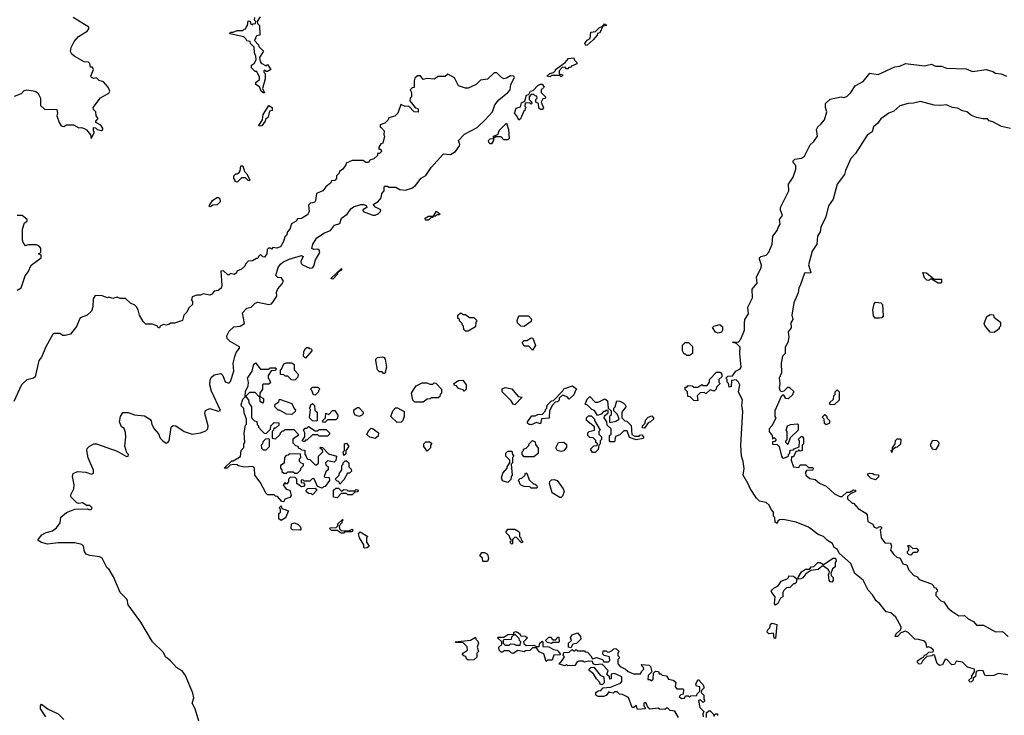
# Model space of a CAD drawing. Extents: x 2528705 to 2678277, y 911730 to 1023331.
# Tile 218 of 241: x 2650372 to 2657579, y 947497 to 952589. Entities that reach past the tile are written whole.
import ezdxf

# ---------------------------------------------------------------- set-up
doc = ezdxf.new("R2010")
doc.units = 0

msp = doc.modelspace()

# ---------------------------------------------------------------- linework, layer by layer
at = {"layer": '0CON20XD'}
for points in [[(2650335, 952028.8), (2650385, 952049.2), (2650405, 952070.8), (2650425, 952075.8), (2650485.7, 952065.7), (2650505, 952053.8), (2650523.8, 952015), (2650525, 951960), (2650553, 951933), (2650645, 951930), (2650650, 951905), (2650643.3, 951885), (2650660, 951835), (2650675, 951812.5), (2650695, 951807.5), (2650715, 951820), (2650765, 951820), (2650805, 951797.5), (2650825, 951800), (2650845, 951793.3), (2650861.7, 951781.7), (2650890, 951745), (2650895, 951720), (2650920, 951765), (2650913, 951773), (2650911.7, 951798.3), (2650927, 951797), (2650940, 951785), (2650971.7, 951778.3), (2650980, 951785), (2650980, 951795), (2650966.4, 951816.4), (2650930, 951835), (2650930, 951845), (2650947.5, 951865), (2650932.5, 951885), (2650930, 951915), (2650911.7, 951931.7), (2650910, 951945), (2650963.6, 952016.4), (2651025, 952050), (2651032.5, 952065), (2651018.8, 952095), (2650985, 952133.3), (2650953, 952143), (2650935, 952162.5), (2650915, 952157.5), (2650897.5, 952165), (2650892.5, 952175), (2650912.5, 952225), (2650905, 952240), (2650891.7, 952241.7), (2650885, 952267.5), (2650875, 952277.5), (2650845, 952280), (2650775, 952319.2), (2650753.8, 952335), (2650744, 952355), (2650749.2, 952385), (2650772, 952428), (2650802, 952465), (2650866, 952505), (2650878.7, 952521.3), (2650879.2, 952535), (2650764.2, 952605)], [(2652165, 952052.5), (2652155, 952052.5), (2652140, 952065), (2652128.3, 952098.3), (2652100, 952115), (2652101.7, 952128.3), (2652128.3, 952151.7), (2652127, 952167), (2652108.3, 952208.3), (2652095, 952210), (2652070, 952235), (2652070, 952255), (2652090, 952270), (2652103, 952297), (2652101.7, 952321.7), (2652090, 952345), (2652088.3, 952388.3), (2652062.5, 952415), (2652058.3, 952428.3), (2652033.6, 952433.6), (2652028.3, 952448.3), (2652013, 952463), (2651910, 952485), (2651915, 952496.7), (2651935, 952497.5), (2651965, 952510), (2652005, 952510), (2652015, 952520), (2652028.3, 952521.7), (2652030, 952535), (2652040, 952545), (2652045, 952580), (2652058.3, 952578.3), (2652061.7, 952561.7), (2652075, 952550), (2652081.7, 952558.3), (2652098.3, 952561.7), (2652100, 952575), (2652090, 952585), (2652092.5, 952605)], [(2652131.7, 952608.3), (2652110, 952575), (2652111.7, 952561.7), (2652127.5, 952545), (2652130, 952475), (2652105, 952470), (2652090, 952435), (2652120, 952405), (2652121.7, 952391.7), (2652157, 952357), (2652128.3, 952311.7), (2652131.7, 952281.7), (2652140, 952270), (2652175, 952250), (2652185, 952260), (2652210, 952225), (2652185, 952210), (2652175, 952210), (2652165, 952220), (2652160, 952215), (2652160, 952205), (2652170, 952195), (2652170, 952155), (2652150, 952085), (2652165, 952052.5)], [(2654515, 952400), (2654507.5, 952415), (2654525, 952437.5), (2654548.3, 952451.7), (2654551.7, 952498.3), (2654587.5, 952502.5), (2654615, 952532.5), (2654640, 952540), (2654653, 952557), (2654660, 952555), (2654670, 952545), (2654640, 952540), (2654618.3, 952491.7), (2654601.7, 952488.3), (2654597.5, 952475), (2654568.3, 952441.7), (2654525, 952402.5), (2654515, 952400)], [(2654335, 952170), (2654325, 952180), (2654265, 952180), (2654255, 952170), (2654230, 952175), (2654252.5, 952195), (2654278.3, 952201.7), (2654293.6, 952216.4), (2654294.2, 952225), (2654363.9, 952276.1), (2654390, 952305), (2654428.3, 952308.3), (2654431.7, 952291.7), (2654450, 952275), (2654450, 952265), (2654411.7, 952248.3), (2654405, 952240), (2654391.7, 952238.3), (2654385, 952230), (2654375, 952230), (2654365, 952240), (2654341.7, 952238.3), (2654320, 952215), (2654321.7, 952191.7), (2654350, 952185), (2654335, 952170)], [(2657605, 947794.4), (2657536, 947804), (2657501.7, 947788.3), (2657447, 947787), (2657435, 947790), (2657423, 947823), (2657393.8, 947826.2), (2657371.7, 947818.3), (2657368.3, 947781.7), (2657351.7, 947768.3), (2657350, 947755), (2657338.3, 947741.7), (2657325, 947740), (2657320, 947755), (2657340, 947775), (2657340, 947785), (2657360, 947815), (2657360, 947835), (2657309.3, 947849.3), (2657273.3, 947885), (2657226.7, 947893.3), (2657215, 947870), (2657195, 947867.5), (2657157.5, 947905), (2657145, 947907.5), (2657125, 947867.5), (2657105, 947862.5), (2657086.1, 947876.1), (2657068.3, 947938.3), (2657055, 947940), (2657047, 947933), (2657011.7, 947928.3), (2656981.7, 947898.3), (2656970, 947875), (2656955, 947872.5), (2656943, 947883), (2656943.3, 947895), (2656970, 947915), (2656988.3, 947921.7), (2656993.6, 947936.4), (2657008.3, 947941.7), (2657025, 947960), (2657058.3, 947961.7), (2657060, 947975), (2657041.7, 947991.7), (2657025, 947997.5), (2657012.5, 947992.5), (2657006.7, 948025), (2656995, 948040), (2656953, 948053), (2656922.5, 948055), (2656875, 948103.3), (2656855, 948112.5), (2656820, 948100), (2656797.5, 948075), (2656780, 948075), (2656785, 948090), (2656818.3, 948121.7), (2656822.5, 948135), (2656822.5, 948145), (2656784.5, 948214.5), (2656748.3, 948248.3), (2656715, 948255.6), (2656665, 948314.4), (2656640, 948335), (2656615, 948378), (2656582.1, 948412.1), (2656545.7, 948485.7), (2656485.6, 948535.6), (2656455, 948609.2), (2656371.9, 948681.9), (2656355, 948713.8), (2656333.3, 948725), (2656320, 948755), (2656285, 948776), (2656254, 948805), (2656215, 948819.4), (2656144.3, 948875), (2656055, 948910.5), (2655960.8, 948929.2), (2655932.5, 948927.5), (2655921.7, 948918.3), (2655915, 948900), (2655901.7, 948911.7), (2655900, 948945), (2655890, 948955), (2655890, 948985), (2655872.5, 949002.5), (2655858.1, 949035), (2655835, 949054.4), (2655785.7, 949065.7), (2655765.7, 949085.7), (2655717.8, 949157.8), (2655705, 949191.2), (2655667.3, 949255), (2655674.3, 949304.3), (2655668.1, 949355), (2655655.8, 949395), (2655649.4, 949475), (2655664.2, 949724.2), (2655658.4, 949765), (2655662.5, 949805), (2655633.3, 949865), (2655642, 949915), (2655633.3, 949935), (2655615, 949952.5), (2655581.7, 949948.3), (2655580, 949905), (2655565, 949900), (2655560, 949925), (2655550, 949935), (2655550, 949955), (2655540, 949965), (2655555, 949980), (2655588.3, 949981.7), (2655613.6, 950016.4), (2655645, 950032.5), (2655652.2, 950045), (2655642.5, 950145), (2655645, 950192.5), (2655618.3, 950218.3), (2655590, 950225), (2655595, 950230), (2655631.7, 950228.3), (2655650.7, 950249.3), (2655676.2, 950315), (2655677.7, 950367.7), (2655678.8, 950395), (2655706.9, 950435), (2655701.2, 950485), (2655735, 950553.3), (2655734.2, 950615.8), (2655770, 950660), (2655765.6, 950704.4), (2655800, 950775), (2655801.3, 950791.3), (2655786, 950835), (2655788, 950845), (2655795.6, 950854.4), (2655835, 950864.6), (2655855, 950886.9), (2655880.3, 950945), (2655884.3, 951005), (2655916.5, 951045), (2655922.3, 951067.7), (2655938.1, 951091.9), (2655933.1, 951125), (2655954.5, 951155), (2655940, 951195), (2655941.2, 951215), (2656001.4, 951335), (2655998, 951385), (2656032.9, 951435), (2656053.8, 951495), (2656051.7, 951521.7), (2656033, 951543), (2656032.5, 951555), (2656045, 951567.5), (2656095, 951576.2), (2656115, 951588.8), (2656156.8, 951673.2), (2656185, 951696), (2656210.5, 951735), (2656204, 951785), (2656213.8, 951805), (2656235, 951823.8), (2656263.3, 951855), (2656280, 951915), (2656270, 951945), (2656270, 951975), (2656305, 952007.5), (2656385, 952024), (2656405, 952019.4), (2656425, 952026.7), (2656454.4, 952055), (2656486.3, 952103.7), (2656545, 952136), (2656595, 952196.2), (2656655, 952188.5), (2656777.5, 952242.5), (2656815, 952248.8), (2656855, 952267.5), (2656995, 952250), (2657045, 952262.9), (2657075, 952249.5), (2657118.7, 952248.7), (2657155, 952234.4), (2657298.3, 952228.3), (2657345, 952208.9), (2657445, 952223.1), (2657495, 952209.2), (2657515, 952196), (2657555, 952191.9), (2657595, 952175.8)], [(2653583.3, 951705), (2653628.8, 951751.2), (2653720.7, 951799.3), (2653778.8, 951855), (2653832, 951915), (2653850, 951965), (2653878.3, 952001.7), (2653946, 952055), (2653961.4, 952075), (2653968, 952115), (2653992.5, 952165), (2653990, 952175), (2653965, 952178), (2653935, 952160), (2653915, 952156.7), (2653897.5, 952165), (2653865, 952200), (2653845, 952200), (2653795, 952153.3), (2653743.9, 952146.1), (2653712.5, 952115), (2653655, 952086.7), (2653635, 952086.7), (2653585, 952103.8), (2653555, 952162.5), (2653505, 952190), (2653487, 952173), (2653435, 952172.5), (2653405, 952152.5), (2653355, 952157.5), (2653325, 952150), (2653305, 952177.5), (2653283, 952177), (2653265, 952160), (2653258.3, 952141.7), (2653258.3, 952091.7), (2653245, 952090), (2653230, 952075), (2653240, 952055), (2653240, 952025), (2653230, 952015), (2653227.5, 951995), (2653267, 951947), (2653287.5, 951935), (2653288.3, 951911.7), (2653260, 951915), (2653220, 951955), (2653193.6, 951953.6), (2653163, 951967), (2653140, 951905), (2653117, 951883), (2653075, 951870), (2653070, 951855), (2653045, 951830), (2653011.7, 951818.3), (2653010, 951805), (2653018.3, 951798.3), (2653040, 951775), (2653037.5, 951745), (2653042.5, 951735), (2653030, 951685), (2653015, 951680), (2653000, 951655), (2653001.7, 951641.7), (2653015, 951640), (2653020, 951625), (2653005, 951610), (2652991.7, 951608.3), (2652990, 951595), (2652965, 951570), (2652935, 951560), (2652925, 951542.5), (2652905, 951542.5), (2652885, 951556.7), (2652805, 951557.5), (2652761.7, 951538.3), (2652760, 951525), (2652736.4, 951493.6), (2652711.7, 951478.3), (2652710, 951465), (2652690, 951445), (2652690, 951425), (2652678.3, 951411.7), (2652655, 951410), (2652650, 951395), (2652613.6, 951366.4), (2652590, 951335), (2652543.9, 951316.1), (2652537.5, 951265), (2652530, 951250), (2652500, 951245), (2652485, 951230), (2652490, 951185), (2652479.3, 951160.7), (2652435, 951132.5), (2652405, 951130), (2652396.4, 951113.6), (2652362.5, 951095), (2652350, 951055), (2652333.3, 951036.7), (2652325, 951010), (2652311.7, 950998.3), (2652302.5, 950965), (2652280, 950925), (2652255, 950917.5), (2652225, 950920), (2652215, 950910), (2652207, 950917), (2652193, 950917), (2652183, 950907), (2652180, 950875), (2652165, 950850), (2652151.7, 950851.7), (2652135, 950870), (2652120, 950855), (2652115, 950840), (2652105, 950840), (2652075, 950822.5), (2652045, 950820), (2652025, 950800), (2652020, 950785), (2651995, 950762.5), (2651961.7, 950748.3), (2651960, 950735), (2651945, 950722.5), (2651915, 950730), (2651905, 950720), (2651895, 950720), (2651865, 950750), (2651845, 950747.5), (2651852.5, 950645), (2651846.4, 950623.6), (2651825, 950607.5), (2651795, 950602.5), (2651779.3, 950580.7), (2651765, 950572.5), (2651715, 950582.5), (2651695, 950572.5), (2651668.3, 950571.7), (2651635, 950560), (2651630, 950535), (2651637, 950527), (2651637.5, 950505), (2651610.7, 950479.3), (2651595, 950447.5), (2651572.5, 950425), (2651563, 950387), (2651505, 950367.5), (2651475, 950367.5), (2651465, 950357.5), (2651445, 950353.3), (2651423.6, 950356.4), (2651400, 950345), (2651395, 950332.5), (2651385, 950332.5), (2651380, 950345), (2651345, 950360), (2651295, 950360), (2651275, 950380), (2651250, 950425), (2651240, 950465), (2651226.4, 950486.4), (2651215, 950500), (2651183.6, 950513.6), (2651147, 950547), (2651108.3, 950548.3), (2651085, 950557.5), (2651055, 950547.5), (2651025, 950557.5), (2651015, 950552.5), (2650975, 950567.5), (2650925, 950570), (2650910, 950545), (2650907, 950487), (2650897.5, 950455), (2650865, 950426.7), (2650815, 950406.7), (2650787.1, 950342.9), (2650745, 950287.5), (2650705, 950277.5), (2650688.3, 950278.3), (2650665, 950292.5), (2650625, 950292.5), (2650613.9, 950286.1), (2650563.8, 950195), (2650531.2, 950118.8), (2650512, 950095), (2650485.8, 949975), (2650474.5, 949965.5), (2650425, 949951.9), (2650385.7, 949915), (2650328.9, 949795)], [(2654025, 951852.5), (2654010, 951885), (2653992.5, 951905), (2654005, 951940), (2654038.3, 951951.7), (2654045, 951980), (2654068.3, 951991.7), (2654082.5, 952035), (2654098.3, 952041.7), (2654110, 952065), (2654129.3, 952070.7), (2654165, 952106.7), (2654185, 952117.5), (2654196.7, 952116.7), (2654210, 952095), (2654190, 952075), (2654190, 952055), (2654220, 952025), (2654218.3, 952011.7), (2654201.7, 952008.3), (2654190, 951985), (2654207, 951943), (2654195, 951930), (2654185, 951930), (2654171.7, 951941.7), (2654170, 951975), (2654150, 951985), (2654150, 952005), (2654160, 952015), (2654158.3, 952028.3), (2654145, 952030), (2654135, 952040), (2654115, 952040), (2654100, 952025), (2654100, 952005), (2654118.3, 951988.3), (2654120, 951975), (2654115, 951970), (2654105, 951980), (2654071.7, 951978.3), (2654070, 951955), (2654080, 951945), (2654071.7, 951938.3), (2654070, 951925), (2654061.7, 951918.3), (2654037, 951863), (2654025, 951852.5)], [(2652125, 951810), (2652122.5, 951815), (2652150, 951855), (2652153.3, 951895), (2652195, 951960), (2652220, 951945), (2652220, 951925), (2652201.7, 951918.3), (2652190, 951875), (2652171.7, 951858.3), (2652170, 951845), (2652145, 951812.5), (2652125, 951810)], [(2657625, 951791.2), (2657557.3, 951807.3), (2657495, 951842), (2657467.5, 951847.5), (2657455, 951863.8), (2657422.3, 951862.3), (2657375, 951872), (2657338.1, 951888.1), (2657305, 951914.2), (2657271.5, 951921.5), (2657235, 951941.4), (2657196.4, 951946.4), (2657155, 951966.5), (2657115, 951960), (2657065, 951963.8), (2656965, 951989.4), (2656915, 951976.9), (2656875, 951974.2), (2656815, 951957.5), (2656769.8, 951920.2), (2656733.8, 951905), (2656675, 951864), (2656651.2, 951828.8), (2656622, 951805), (2656612, 951768), (2656575, 951742.5), (2656490.3, 951609.7), (2656455, 951572), (2656416, 951485), (2656408.8, 951455), (2656354.4, 951385), (2656326.2, 951273.8), (2656291.1, 951225), (2656272.5, 951145), (2656235, 951070), (2656231.9, 951035), (2656211.1, 951005), (2656206.2, 950945), (2656171.9, 950895), (2656146, 950795), (2656161.7, 950738.3), (2656155, 950732.5), (2656125, 950736.7), (2656115, 950732.5), (2656085, 950642.5), (2656074.4, 950625), (2656069.7, 950590.3), (2656039.2, 950515), (2656022.5, 950425), (2656031.2, 950395), (2656015, 950370), (2656017.5, 950332.5), (2655996.7, 950305), (2656002.5, 950265), (2655993.2, 950226.8), (2655975, 950192.5), (2655974.2, 950145.8), (2655954.4, 950125), (2655946, 950075), (2655948, 950005), (2655931.5, 949965), (2655935.8, 949925), (2655930.6, 949895), (2655935, 949877.5), (2655945, 949867.5), (2655968.3, 949871.7), (2655995, 949900), (2656005, 949900), (2656040, 949865), (2656030, 949855), (2656030, 949845), (2655997, 949813), (2655980, 949815), (2655965, 949840), (2655955, 949840), (2655945, 949830), (2655898.8, 949725), (2655900, 949685), (2655907, 949673), (2655877.5, 949615), (2655856.4, 949593.6), (2655856.7, 949575), (2655880, 949545), (2655881.7, 949521.7), (2655895, 949530), (2655910, 949515), (2655898.3, 949501.7), (2655881.7, 949498.3), (2655881.7, 949481.7), (2655915, 949480), (2655930, 949465), (2655948, 949395), (2655955, 949382), (2655965, 949378.8), (2656000, 949395), (2656000, 949405), (2656010, 949415), (2656011.7, 949438.3), (2656035, 949440), (2656041.7, 949448.3), (2656078.3, 949461.7), (2656080, 949505), (2656070, 949515), (2656091.7, 949538.3), (2656098.3, 949538.3), (2656110, 949525), (2656110, 949485), (2656100, 949475), (2656100, 949435), (2656085, 949430), (2656075, 949440), (2656068.3, 949431.7), (2656051.7, 949428.3), (2656035, 949390), (2656021.7, 949388.3), (2656017.5, 949365), (2656035, 949316.7), (2656075, 949310), (2656085, 949330), (2656125, 949330), (2656145, 949310), (2656175, 949310), (2656180, 949305), (2656178.3, 949291.7), (2656131.7, 949288.3), (2656122.5, 949277.5), (2656126.7, 949255), (2656155, 949230.6), (2656193.1, 949223.1), (2656225, 949196.7), (2656273.8, 949173.8), (2656335, 949118.8), (2656375, 949097.5), (2656391.7, 949098.3), (2656425, 949130), (2656445, 949130), (2656475, 949147.5), (2656490, 949145), (2656490, 949135), (2656451.7, 949118.3), (2656431.7, 949098.3), (2656431.7, 949081.7), (2656465, 949050), (2656475, 949050), (2656510, 949010), (2656565.7, 948975.7), (2656574.1, 948964.1), (2656580.8, 948915), (2656616.8, 948896.8), (2656626.2, 948875), (2656645, 948866.2), (2656668.3, 948878.3), (2656680, 948875), (2656680, 948865), (2656670, 948855), (2656676.2, 948795), (2656705, 948760), (2656746.4, 948756.4), (2656753.3, 948735), (2656746.2, 948705), (2656769.2, 948675), (2656791.2, 948655), (2656816.4, 948646.4), (2656835, 948606.2), (2656865, 948597.5), (2656877.5, 948565), (2656915, 948523.3), (2656940, 948510), (2656955, 948492), (2657045, 948460), (2657060, 948445), (2657061.7, 948431.7), (2657075, 948430), (2657087.5, 948415), (2657090, 948405), (2657077.5, 948392.5), (2657076.7, 948375), (2657115, 948336.2), (2657135, 948327.5), (2657164.3, 948285), (2657195, 948258.8), (2657245, 948226), (2657287, 948227), (2657313, 948203), (2657354.1, 948184.1), (2657375, 948156.7), (2657427, 948157), (2657515, 948109.4), (2657565, 948110), (2657607.5, 948075)], [(2653825, 951680), (2653815, 951680), (2653805, 951690), (2653802.5, 951705), (2653815, 951716.7), (2653840, 951720), (2653840, 951735), (2653871.7, 951748.3), (2653885, 951780), (2653935, 951830), (2653950, 951785), (2653955, 951720), (2653945, 951710), (2653915, 951710), (2653895, 951730), (2653855, 951730), (2653840, 951720), (2653840, 951705), (2653825, 951680)], [(2651683.8, 947455), (2651657.5, 947545), (2651633.8, 947585), (2651646, 947625), (2651640.5, 947660.5), (2651585, 947787.5), (2651561.7, 947821.7), (2651523.3, 947845), (2651477.1, 947897.1), (2651440, 947925), (2651425, 947957.5), (2651344.2, 948034.2), (2651259.7, 948179.7), (2651166, 948305), (2651160, 948345), (2651108.8, 948395), (2651080.7, 948459.3), (2651059.7, 948509.7), (2651026.2, 948565), (2651009.5, 948579.5), (2650975, 948647.5), (2650956.4, 948656.4), (2650885, 948667.5), (2650857.7, 948677.7), (2650845.9, 948695.9), (2650838.8, 948735), (2650828.3, 948748.3), (2650775, 948760), (2650655, 948758.9), (2650575, 948750.6), (2650531.1, 948761.1), (2650507, 948777), (2650506.7, 948785), (2650535, 948819.2), (2650565, 948835.6), (2650612.4, 948847.6), (2650641.2, 948868.8), (2650667.5, 948905), (2650672.7, 948947.3), (2650715, 948981.2), (2650777, 949007), (2650865, 949007.5), (2650885, 949000), (2650897.5, 949005), (2650902.5, 949015), (2650885, 949032.5), (2650863, 949033), (2650833, 949053), (2650805, 949046.7), (2650791.7, 949051.7), (2650750.5, 949090.5), (2650744, 949105), (2650769.2, 949155), (2650770, 949185), (2650758.8, 949245), (2650764.1, 949265.9), (2650795, 949281.2), (2650856.1, 949276.1), (2650897, 949263), (2650911.7, 949268.3), (2650911.7, 949291.7), (2650872.7, 949382.7), (2650862.5, 949435), (2650865, 949450), (2650880, 949465), (2650915, 949483.3), (2650935, 949483.3), (2651085, 949430), (2651155, 949392.5), (2651166.4, 949393.6), (2651167.5, 949405), (2651157.5, 949417.5), (2651143, 949467), (2651150, 949535), (2651147, 949567), (2651135.8, 949595.8), (2651117.5, 949607.5), (2651103.3, 949645), (2651110, 949685), (2651127.5, 949712.5), (2651165, 949713.3), (2651213, 949697), (2651285, 949688.8), (2651323.6, 949663.6), (2651333.6, 949653.6), (2651340, 949625), (2651356.2, 949595), (2651387.3, 949557.3), (2651401.2, 949525), (2651418.8, 949505), (2651445, 949488.8), (2651457.1, 949492.9), (2651466, 949505), (2651481.2, 949605), (2651495, 949618.8), (2651515, 949616.7), (2651576.7, 949575), (2651635, 949554.2), (2651695, 949564), (2651735, 949580), (2651749.2, 949595), (2651752.9, 949615), (2651727.5, 949705), (2651731.2, 949728.8), (2651765, 949744), (2651825, 949724), (2651842.5, 949727.5), (2651775, 949868.8), (2651763.8, 949915), (2651767, 949953), (2651777, 949973), (2651795, 949990), (2651845, 950000), (2651858.8, 949985), (2651875, 949938.8), (2651902.5, 949927.5), (2651915, 949940), (2651938.9, 950015), (2651935.7, 950075), (2651945.8, 950124.2), (2651957.1, 950152.9), (2651980, 950185), (2651980, 950195), (2651912.5, 950232.5), (2651890, 950255), (2651887.5, 950275), (2651905, 950310), (2651939.3, 950340.7), (2651985, 950344.3), (2652016.7, 950365), (2652003, 950443), (2652035, 950478), (2652066.2, 950485), (2652095, 950513.3), (2652115, 950520), (2652195, 950504), (2652215, 950510), (2652225, 950520), (2652253.8, 950565), (2652251.2, 950595), (2652260.5, 950619.5), (2652293.3, 950655), (2652302.5, 950675), (2652289.3, 950699.3), (2652262.5, 950702.5), (2652247, 950717), (2652263.8, 950775), (2652281.4, 950798.6), (2652297.5, 950815), (2652343.8, 950836.2), (2652435, 950862.5), (2652447.5, 950855), (2652430.5, 950819.5), (2652432, 950805), (2652441.2, 950795), (2652495, 950769.2), (2652515, 950772.5), (2652525, 950783.8), (2652538.3, 950831.7), (2652570, 950885), (2652565, 950902.5), (2652555, 950910), (2652525, 950907.5), (2652510, 950915), (2652518.8, 950945), (2652547, 950993), (2652602.3, 951027.7), (2652647.5, 951045), (2652676.7, 951085), (2652715, 951097.5), (2652726.7, 951135), (2652768.8, 951165), (2652796.7, 951205), (2652815, 951218), (2652870, 951235), (2652890, 951235), (2652908.8, 951228.8), (2652912.5, 951215), (2652884.2, 951195.8), (2652886.2, 951185), (2652957, 951157), (2652975, 951156.7), (2652995, 951166.7), (2653013.8, 951185), (2653016, 951196), (2652977, 951217), (2652960, 951235), (2652995, 951258.8), (2653017.5, 951285), (2653023, 951317), (2653040, 951335), (2653040, 951365), (2653045, 951370), (2653065, 951370), (2653075, 951362.5), (2653125, 951363.3), (2653155, 951346.7), (2653195, 951340), (2653242.5, 951355), (2653270, 951375), (2653310.5, 951429.5), (2653345, 951448.8), (2653382.9, 951507.1), (2653474.1, 951605.9), (2653525, 951602.5), (2653560.8, 951625), (2653590, 951665), (2653592.5, 951675), (2653583.3, 951705)], [(2651965, 951400), (2651950, 951405), (2651950, 951415), (2651940, 951425), (2651940, 951445), (2651955, 951460), (2651965, 951460), (2651979.3, 951470.7), (2651987, 951483), (2651991.7, 951518.3), (2652005, 951520), (2652018.3, 951478.3), (2652035, 951460), (2652057.5, 951415), (2652055, 951410), (2652045, 951412.5), (2652025, 951430), (2651995, 951430), (2651965, 951400)], [(2651765, 951220), (2651760, 951225), (2651782.5, 951265), (2651815, 951287.5), (2651828.3, 951288.3), (2651837, 951277), (2651840, 951255), (2651817, 951233), (2651785, 951230), (2651775, 951222.5), (2651765, 951220)], [(2650355, 950610), (2650383, 950627), (2650412.5, 950715), (2650435, 950742.5), (2650457, 950793), (2650530, 950845), (2650530, 950865), (2650510, 950875), (2650527.5, 950885), (2650527, 950917), (2650515, 950930), (2650495, 950940), (2650435, 950940), (2650415, 950932.5), (2650398.3, 950958.3), (2650392.5, 950975), (2650393.3, 951055), (2650408.3, 951101.7), (2650427.5, 951115), (2650426.4, 951126.4), (2650390, 951155), (2650353.9, 951156.1)], [(2653365, 951120), (2653341.7, 951121.7), (2653340, 951135), (2653365, 951150), (2653400, 951150), (2653421.7, 951188.3), (2653448.3, 951168.3), (2653445, 951160), (2653425, 951160), (2653415, 951150), (2653400, 951150), (2653395, 951140), (2653381.7, 951138.3), (2653365, 951120)], [(2652665, 950690), (2652650, 950695), (2652728.3, 950768.3), (2652727.5, 950755), (2652700, 950740), (2652697.5, 950725), (2652665, 950690)], [(2657115, 950660), (2657095, 950660), (2657045, 950690), (2657035, 950690), (2657025, 950680), (2657011.7, 950681.7), (2656995, 950700), (2656983, 950737), (2657010, 950735), (2657065, 950690), (2657118.3, 950688.3), (2657120, 950665), (2657115, 950660)], [(2656633.6, 950403.6), (2656620.7, 950420.7), (2656616.7, 950465), (2656625, 950510), (2656635, 950520), (2656675, 950516.7), (2656687.5, 950505), (2656691.7, 950418.3), (2656682.5, 950407.5), (2656665, 950403.8), (2656633.6, 950403.6)], [(2653655, 950310), (2653635, 950310), (2653621.7, 950321.7), (2653620, 950345), (2653610, 950355), (2653610, 950365), (2653590, 950385), (2653590, 950395), (2653580, 950405), (2653580, 950425), (2653595, 950440), (2653605, 950440), (2653615, 950430), (2653635, 950430), (2653665, 950410), (2653695, 950410), (2653720, 950385), (2653710, 950375), (2653708.3, 950341.7), (2653655, 950310)], [(2657505, 950300), (2657475, 950302.5), (2657435, 950350), (2657430, 950365), (2657450, 950415), (2657475, 950430), (2657498.3, 950428.3), (2657501.7, 950411.7), (2657550, 950375), (2657550, 950345), (2657540, 950335), (2657540, 950325), (2657505, 950300)], [(2654065, 950343.3), (2654040, 950345), (2654015, 950370), (2654013.6, 950386.4), (2654025, 950420), (2654095, 950420), (2654117, 950397), (2654115, 950380), (2654065, 950343.3)], [(2655485, 950293.8), (2655465, 950302.5), (2655442.5, 950335), (2655453.6, 950346.4), (2655496.4, 950356.4), (2655515, 950340), (2655516, 950315), (2655508, 950302), (2655485, 950293.8)], [(2654125, 950170), (2654098.3, 950198.3), (2654065, 950200), (2654050, 950225), (2654065, 950240), (2654085, 950240), (2654115, 950260), (2654128.3, 950258.3), (2654147.5, 950205), (2654125, 950170)], [(2655275, 950130), (2655255, 950130), (2655245, 950140), (2655235, 950140), (2655222.5, 950165), (2655223, 950207), (2655243, 950227), (2655267, 950227), (2655297, 950197), (2655297.5, 950145), (2655275, 950130)], [(2652465, 950110), (2652450, 950125), (2652453, 950157), (2652461.7, 950178.3), (2652475, 950190), (2652485, 950190), (2652491.7, 950181.7), (2652508.3, 950178.3), (2652510, 950165), (2652465, 950110)], [(2652305, 949060), (2652291.7, 949061.7), (2652258.3, 949098.3), (2652245, 949100), (2652235, 949110), (2652185, 949110), (2652175, 949120), (2652132.5, 949202.5), (2652092.5, 949255), (2652090, 949305), (2652078.3, 949318.3), (2652014.2, 949314.2), (2651973, 949323), (2651965, 949330), (2651935, 949332.5), (2651911.7, 949328.3), (2651890, 949305), (2651870, 949305), (2651925, 949360), (2651935, 949360), (2651988.3, 949391.7), (2651992.5, 949435), (2652011.7, 949458.3), (2652013.3, 949485), (2652020, 949495), (2652014, 949565), (2652025, 949620), (2652031.7, 949628.3), (2652032.5, 949665), (2652015, 949710), (2652011.7, 949741.7), (2651995, 949760), (2651993, 949773), (2652005, 949810), (2652021.7, 949828.3), (2652025, 949870), (2652043.6, 949906.4), (2652047.5, 949935), (2652040, 949965), (2652073.3, 950016.7), (2652085, 950067.5), (2652097.5, 950077.5), (2652135, 950030), (2652195, 950030), (2652205, 950040), (2652245, 950040), (2652250, 950035), (2652245, 950020), (2652211.7, 950018.3), (2652190, 949985), (2652190, 949965), (2652198.3, 949958.3), (2652208.3, 949931.7), (2652195, 949920), (2652155, 949920), (2652150, 949915), (2652150, 949885), (2652130, 949855), (2652130, 949830), (2652157.5, 949815), (2652157, 949793), (2652148.3, 949781.7), (2652133, 949793), (2652130, 949830), (2652121.7, 949831.7), (2652095, 949860), (2652055, 949860), (2652030, 949835), (2652030, 949825), (2652047, 949807), (2652050, 949785), (2652070, 949755), (2652070, 949675), (2652091.7, 949651.7), (2652108.3, 949648.3), (2652110, 949625), (2652120, 949615), (2652120, 949605), (2652141.7, 949581.7), (2652161.7, 949561.7), (2652175, 949560), (2652208.3, 949591.7), (2652210, 949615), (2652235, 949640), (2652268.3, 949638.3), (2652268.3, 949621.7), (2652245, 949600), (2652231.7, 949598.3), (2652230, 949585), (2652220, 949575), (2652220, 949525), (2652245, 949520), (2652278.3, 949551.7), (2652280, 949565), (2652295, 949580), (2652305, 949580), (2652315, 949590), (2652378.3, 949588.3), (2652410, 949555), (2652410, 949545), (2652371.7, 949518.3), (2652371.7, 949491.7), (2652391.7, 949471.7), (2652408.3, 949468.3), (2652411.7, 949451.7), (2652425, 949450), (2652435, 949440), (2652458.3, 949438.3), (2652460, 949405), (2652470, 949395), (2652471.7, 949381.7), (2652481.7, 949371.7), (2652495, 949370), (2652535, 949330), (2652545, 949330), (2652558.3, 949341.7), (2652560, 949395), (2652590, 949425), (2652588.3, 949438.3), (2652570, 949455), (2652575, 949460), (2652588.3, 949458.3), (2652631.7, 949411.7), (2652690, 949395), (2652687, 949363), (2652675, 949350), (2652625, 949360), (2652610, 949345), (2652611.7, 949331.7), (2652630, 949315), (2652630, 949295), (2652611.7, 949278.3), (2652600, 949245), (2652605, 949240), (2652638.3, 949238.3), (2652640, 949215), (2652608.3, 949171.7), (2652595, 949170), (2652585, 949160), (2652551.7, 949171.7), (2652528.3, 949228.3), (2652515, 949230), (2652495, 949210), (2652455, 949210), (2652445, 949220), (2652431.7, 949218.3), (2652431.7, 949201.7), (2652448.3, 949198.3), (2652460, 949185), (2652448.3, 949171.7), (2652435, 949170), (2652400, 949195), (2652400, 949225), (2652388.3, 949238.3), (2652355, 949240), (2652340, 949225), (2652340, 949205), (2652325, 949190), (2652315, 949200), (2652300, 949185), (2652321.7, 949151.7), (2652350, 949145), (2652360, 949105), (2652348.3, 949091.7), (2652311.7, 949078.3), (2652305, 949060)], [(2652385, 949950), (2652361.7, 949951.7), (2652335, 949980), (2652315, 949980), (2652305, 949990), (2652281.7, 949991.7), (2652280, 950025), (2652288.3, 950031.7), (2652305, 950070), (2652325, 950077.5), (2652365, 950077.5), (2652380, 950065), (2652380, 950025), (2652410, 949995), (2652408.3, 949971.7), (2652385, 949950)], [(2653045, 950000), (2653035, 950000), (2653025, 950010), (2653005, 950010), (2652990, 950025), (2652980, 950095), (2652980, 950105), (2652990, 950115), (2653025, 950120), (2653040, 950115), (2653047.5, 950105), (2653056.7, 950045), (2653045, 950000)], [(2655335, 949800), (2655305, 949802.5), (2655278.3, 949828.3), (2655261.7, 949831.7), (2655260, 949865), (2655241.7, 949881.7), (2655241.7, 949898.3), (2655255, 949900), (2655265, 949910), (2655295, 949907.5), (2655305, 949900), (2655335, 949900), (2655365, 949917.5), (2655375, 949910), (2655405, 949910), (2655420, 949935), (2655420, 949955), (2655471.7, 950008.3), (2655498.3, 950008.3), (2655510, 949995), (2655510, 949975), (2655490, 949955), (2655490, 949935), (2655500, 949925), (2655471.7, 949898.3), (2655470, 949885), (2655455, 949870), (2655425, 949880), (2655395, 949850), (2655385, 949860), (2655351.7, 949858.3), (2655330, 949835), (2655335, 949800)], [(2653325, 949790), (2653265, 949790), (2653250, 949805), (2653240, 949855), (2653255, 949880), (2653275, 949907.5), (2653318.3, 949931.7), (2653351.7, 949931.7), (2653375, 949920), (2653395, 949920), (2653405, 949930), (2653418.3, 949928.3), (2653460, 949885), (2653460, 949855), (2653450, 949845), (2653448.3, 949831.7), (2653435, 949820), (2653385, 949820), (2653377, 949813), (2653355, 949810), (2653325, 949790)], [(2653625, 949870), (2653618.3, 949878.3), (2653585, 949890), (2653568.3, 949908.3), (2653555, 949910), (2653550, 949925), (2653585, 949946.7), (2653615, 949950), (2653640, 949915), (2653640, 949885), (2653625, 949870)], [(2652535, 949840), (2652521.7, 949841.7), (2652510, 949875), (2652500, 949885), (2652515, 949900), (2652555, 949900), (2652570, 949885), (2652560, 949875), (2652560, 949865), (2652535, 949840)], [(2653995, 949770), (2653983.3, 949773.3), (2653970, 949800), (2653902.5, 949865), (2653903.6, 949886.4), (2653925, 949896.7), (2653975, 949887.5), (2654021.7, 949831.7), (2654050, 949825), (2653995, 949770)], [(2654115, 949622.5), (2654100, 949625), (2654090, 949635), (2654090, 949645), (2654121.7, 949688.3), (2654145, 949690), (2654165, 949700), (2654198.3, 949701.7), (2654220, 949725), (2654220, 949735), (2654230, 949745), (2654231.7, 949768.3), (2654265, 949800), (2654278.3, 949801.7), (2654348.3, 949871.7), (2654353.9, 949886.1), (2654417.5, 949907.5), (2654450, 949885), (2654440, 949875), (2654428.3, 949841.7), (2654395, 949810), (2654378.3, 949828.3), (2654345, 949840), (2654321.7, 949818.3), (2654320, 949805), (2654308.3, 949791.7), (2654291.7, 949788.3), (2654271.7, 949768.3), (2654250, 949725), (2654248.3, 949671.7), (2654191.7, 949668.3), (2654185, 949630), (2654155, 949640), (2654115, 949622.5)], [(2656305, 949770), (2656300, 949785), (2656328.3, 949811.7), (2656330, 949835), (2656340, 949845), (2656340, 949865), (2656355, 949880), (2656370, 949865), (2656370, 949805), (2656335, 949772.5), (2656305, 949770)], [(2652365, 949700), (2652325, 949702.5), (2652275, 949730), (2652265, 949730), (2652240, 949755), (2652242.5, 949775), (2652268.3, 949791.7), (2652275, 949810), (2652365, 949780), (2652381.7, 949741.7), (2652390, 949735), (2652388.3, 949721.7), (2652365, 949700)], [(2652545, 949650), (2652515, 949652.5), (2652492.5, 949675), (2652500, 949735), (2652490, 949745), (2652500, 949755), (2652501.7, 949768.3), (2652515, 949780), (2652530, 949765), (2652531.7, 949731.7), (2652550, 949715), (2652550, 949655), (2652545, 949650)], [(2654725, 949500), (2654695, 949500), (2654690, 949505), (2654690, 949545), (2654700, 949555), (2654700, 949595), (2654671.7, 949621.7), (2654670, 949645), (2654650, 949675), (2654651.7, 949688.3), (2654678.3, 949711.7), (2654678.3, 949728.3), (2654665, 949730), (2654658.3, 949721.7), (2654645, 949720), (2654628.3, 949701.7), (2654601.7, 949691.7), (2654578.3, 949728.3), (2654560, 949735), (2654528.3, 949768.3), (2654510, 949775), (2654525, 949810), (2654545, 949830), (2654585, 949790), (2654605, 949790), (2654655, 949812.5), (2654675, 949800), (2654680, 949745), (2654700, 949725), (2654700, 949695), (2654690, 949685), (2654690, 949645), (2654695, 949640), (2654735, 949650), (2654760, 949665), (2654748.3, 949698.3), (2654720, 949725), (2654720, 949745), (2654730, 949755), (2654741.7, 949798.3), (2654765, 949797.5), (2654790, 949785), (2654807, 949767), (2654807.5, 949755), (2654780, 949715), (2654780, 949675), (2654801.7, 949651.7), (2654815, 949650), (2654848.3, 949618.3), (2654851.7, 949551.7), (2654875, 949540), (2654905, 949540), (2654911.7, 949548.3), (2654925, 949550), (2654936.7, 949535), (2654935, 949522.5), (2654885, 949512.5), (2654835, 949530), (2654818.3, 949578.3), (2654795, 949580), (2654765, 949550), (2654731.7, 949538.3), (2654725, 949500)], [(2652605, 949640), (2652591.7, 949641.7), (2652590, 949655), (2652610, 949675), (2652611.7, 949708.3), (2652635, 949700), (2652661.7, 949728.3), (2652678.3, 949728.3), (2652700, 949695), (2652698.3, 949671.7), (2652685, 949660), (2652625, 949660), (2652605, 949640)], [(2652855, 949683.3), (2652826.1, 949696.1), (2652816.7, 949715), (2652817.5, 949732.5), (2652845, 949750), (2652855, 949750), (2652886.7, 949715), (2652886.1, 949703.9), (2652875, 949692.5), (2652855, 949683.3)], [(2653135, 949640), (2653087.5, 949685), (2653102.5, 949725), (2653123, 949747), (2653137, 949747), (2653185, 949720), (2653186.7, 949685), (2653177.5, 949655), (2653165, 949642.5), (2653135, 949640)], [(2654585, 949420), (2654565, 949420), (2654550, 949445), (2654575, 949470), (2654598.3, 949471.7), (2654600, 949485), (2654590, 949495), (2654588.3, 949508.3), (2654568.3, 949528.3), (2654545, 949530), (2654530, 949545), (2654530, 949565), (2654540, 949575), (2654580, 949585), (2654578.3, 949608.3), (2654520, 949655), (2654520, 949675), (2654535, 949690), (2654555, 949690), (2654580, 949665), (2654580, 949655), (2654620, 949585), (2654610, 949575), (2654610, 949555), (2654630, 949535), (2654630, 949515), (2654620, 949505), (2654620, 949485), (2654610, 949475), (2654607, 949443), (2654585, 949420)], [(2654945, 949600), (2654931.7, 949601.7), (2654930, 949615), (2654950, 949635), (2654951.7, 949658.3), (2654971.7, 949678.3), (2654998.3, 949688.3), (2655010, 949675), (2655010, 949665), (2654990, 949645), (2654971.7, 949638.3), (2654945, 949600)], [(2656275, 949622.5), (2656263, 949633), (2656260, 949665), (2656250, 949675), (2656250, 949685), (2656265, 949700), (2656278.3, 949688.3), (2656281.7, 949671.7), (2656300, 949655), (2656300, 949635), (2656275, 949622.5)], [(2652455, 949500), (2652440, 949505), (2652460, 949535), (2652460, 949565), (2652450, 949585), (2652461.7, 949598.3), (2652475, 949600), (2652485, 949610), (2652535, 949580), (2652555, 949580), (2652565, 949590), (2652615, 949590), (2652640, 949565), (2652640, 949555), (2652625, 949540), (2652565, 949540), (2652555, 949550), (2652515, 949550), (2652475, 949510), (2652465, 949510), (2652455, 949500)], [(2652975, 949522.5), (2652935, 949532.5), (2652913, 949553), (2652925, 949580), (2652945, 949600), (2652960, 949595), (2652997.5, 949565), (2652995, 949540), (2652975, 949522.5)], [(2655995, 949480), (2655980, 949495), (2655980, 949505), (2655990, 949515), (2655990, 949575), (2655982.5, 949585), (2655992.5, 949615), (2656013.6, 949626.4), (2656065, 949630), (2656070, 949625), (2656070, 949585), (2656011.7, 949528.3), (2655995, 949480)], [(2652175, 949440), (2652200, 949465), (2652200, 949515), (2652195, 949520), (2652171.7, 949518.3), (2652151.7, 949498.3), (2652150, 949485), (2652140, 949475), (2652141.7, 949451.7), (2652155, 949440), (2652175, 949440)], [(2652745, 949400), (2652740, 949425), (2652750, 949435), (2652750, 949485), (2652765, 949490), (2652780, 949465), (2652760, 949435), (2652758.3, 949411.7), (2652745, 949400)], [(2653355, 949430), (2653330, 949465), (2653330, 949485), (2653345, 949500), (2653375, 949500), (2653387.5, 949487.5), (2653380, 949475), (2653380, 949455), (2653355, 949430)], [(2654135, 949390), (2654065, 949390), (2654050, 949405), (2654050, 949425), (2654060, 949435), (2654060, 949445), (2654078.3, 949451.7), (2654098.3, 949471.7), (2654100, 949485), (2654125, 949507.5), (2654145, 949500), (2654148.3, 949478.3), (2654167, 949453), (2654166.1, 949413.9), (2654135, 949390)], [(2654335, 949427.5), (2654306.4, 949436.4), (2654300, 949445), (2654296.7, 949455), (2654316.7, 949493.3), (2654355, 949496.2), (2654375, 949480), (2654375, 949460), (2654355, 949432.5), (2654335, 949427.5)], [(2656755, 949420), (2656750, 949435), (2656760, 949440), (2656760, 949455), (2656780, 949485), (2656781.7, 949508.3), (2656795, 949520), (2656815, 949520), (2656820, 949515), (2656818.3, 949481.7), (2656795, 949460), (2656781.7, 949458.3), (2656760, 949440), (2656755, 949420)], [(2657075, 949440), (2657050, 949445), (2657050, 949455), (2657040, 949465), (2657040, 949485), (2657055, 949510), (2657085, 949507.5), (2657100, 949495), (2657097.5, 949475), (2657075, 949440)], [(2653945, 949200), (2653905, 949212.5), (2653897.5, 949235), (2653909.3, 949270.7), (2653940, 949305), (2653940, 949315), (2653960, 949345), (2653960, 949365), (2653930, 949395), (2653930, 949415), (2653945, 949430), (2653975, 949430), (2653980, 949405), (2653990, 949395), (2653980, 949385), (2653980, 949345), (2653970, 949335), (2653977.5, 949255), (2653970, 949245), (2653967, 949223), (2653945, 949200)], [(2652405, 949270), (2652428.3, 949291.7), (2652431.7, 949308.3), (2652450, 949325), (2652448.3, 949338.3), (2652431.7, 949341.7), (2652420, 949355), (2652420, 949375), (2652430, 949385), (2652428.3, 949408.3), (2652345, 949410), (2652338.3, 949401.7), (2652321.7, 949398.3), (2652310, 949385), (2652308.3, 949341.7), (2652280, 949325), (2652280, 949305), (2652290, 949295), (2652291.7, 949281.7), (2652305, 949270), (2652325, 949270), (2652335, 949280), (2652375, 949280), (2652385, 949270), (2652405, 949270)], [(2652715, 949190), (2652708.3, 949208.3), (2652695, 949210), (2652680, 949225), (2652710, 949255), (2652710, 949265), (2652730, 949295), (2652730, 949325), (2652740, 949335), (2652740, 949345), (2652755, 949360), (2652765, 949360), (2652780, 949345), (2652780, 949315), (2652798.3, 949298.3), (2652800, 949285), (2652785, 949270), (2652771.7, 949268.3), (2652745, 949220), (2652715, 949190)], [(2654155, 949160), (2654115, 949160), (2654105, 949170), (2654065, 949172.5), (2654045, 949180), (2654031.7, 949191.7), (2654030, 949205), (2654020, 949215), (2654035, 949230), (2654048.3, 949231.7), (2654068.3, 949251.7), (2654075, 949270), (2654085, 949270), (2654101.7, 949221.7), (2654131.7, 949191.7), (2654145, 949190), (2654158.3, 949178.3), (2654160, 949165), (2654155, 949160)], [(2654335, 949092.5), (2654325, 949092.5), (2654270, 949125), (2654250, 949195), (2654251.7, 949208.3), (2654265, 949220), (2654285, 949222.5), (2654306.1, 949216.1), (2654350, 949155), (2654356.7, 949135), (2654345, 949100), (2654335, 949092.5)], [(2656635, 949220), (2656605, 949230), (2656580, 949255), (2656580, 949265), (2656595, 949270), (2656617, 949267), (2656625, 949260), (2656658.3, 949258.3), (2656658.3, 949241.7), (2656635, 949220)], [(2652515, 949110), (2652508.3, 949118.3), (2652485, 949120), (2652471.7, 949131.7), (2652470, 949145), (2652481.7, 949158.3), (2652535, 949160), (2652548.3, 949148.3), (2652515, 949110)], [(2652695, 949090), (2652670, 949095), (2652670, 949145), (2652685, 949160), (2652705, 949160), (2652725, 949140), (2652735, 949140), (2652745, 949150), (2652767, 949147), (2652775, 949140), (2652825, 949140), (2652835, 949150), (2652850, 949145), (2652848.3, 949131.7), (2652825, 949130), (2652805, 949110), (2652775, 949110), (2652765, 949120), (2652725, 949120), (2652695, 949090)], [(2652285, 948923.3), (2652270, 948935), (2652270, 948975), (2652280, 948985), (2652280, 949005), (2652272.5, 949015), (2652285, 949030), (2652291.7, 949011.7), (2652340, 948995), (2652318.3, 948941.7), (2652285, 948923.3)], [(2652745, 948830), (2652725, 948830), (2652695, 948850), (2652655, 948850), (2652640, 948865), (2652645, 948870), (2652688.3, 948871.7), (2652700, 948885), (2652701.7, 948898.3), (2652735, 948930), (2652740, 948925), (2652730, 948920), (2652730, 948905), (2652710, 948885), (2652711.7, 948861.7), (2652725, 948850), (2652745, 948847.5), (2652781.7, 948848.3), (2652805, 948860), (2652810, 948855), (2652805, 948840), (2652755, 948840), (2652745, 948830)], [(2652425, 948852.5), (2652370, 948855), (2652360, 948865), (2652361.7, 948898.3), (2652383, 948907), (2652410, 948895), (2652427, 948877), (2652430, 948855), (2652425, 948852.5)], [(2653975, 948750), (2653960, 948765), (2653970, 948775), (2653970, 948785), (2653960, 948795), (2653958.3, 948808.3), (2653930, 948835), (2653945, 948860), (2653995, 948860), (2654020, 948845), (2654030, 948835), (2654030, 948805), (2654040, 948795), (2654041.7, 948781.7), (2654057, 948767), (2654045, 948760), (2654008.3, 948798.3), (2653995, 948800), (2653980, 948785), (2653980, 948755), (2653975, 948750)], [(2652895, 948720), (2652890, 948725), (2652890, 948745), (2652860, 948795), (2652852.5, 948825), (2652865, 948840), (2652920, 948805), (2652910, 948795), (2652910, 948765), (2652930, 948735), (2652915, 948722.5), (2652895, 948720)], [(2656895, 948670), (2656881.7, 948671.7), (2656870, 948685), (2656870, 948695), (2656880, 948705), (2656880, 948725), (2656870, 948735), (2656875, 948740), (2656885, 948740), (2656908.3, 948718.3), (2656935, 948720), (2656950, 948705), (2656935, 948690), (2656911.7, 948688.3), (2656895, 948670)], [(2653795, 948622.5), (2653762.5, 948622.5), (2653758.3, 948648.3), (2653740, 948665), (2653755, 948690), (2653775, 948690), (2653797, 948677), (2653802.5, 948645), (2653795, 948622.5)], [(2656315, 948472.5), (2656303.3, 948473.3), (2656297.5, 948487.5), (2656292.5, 948525), (2656300, 948545), (2656291.7, 948561.7), (2656255, 948590), (2656245, 948590), (2656215, 948563.3), (2656162.5, 948557.5), (2656125, 948532.5), (2656105, 948502.5), (2656090, 948495), (2656072.5, 948492.5), (2656070, 948505), (2656093.3, 948546.7), (2656123, 948567), (2656152.5, 948567.5), (2656166.4, 948583.6), (2656185, 948586.7), (2656213.9, 948616.1), (2656230, 948615), (2656255, 948600), (2656325, 948646.7), (2656343, 948647), (2656346.7, 948625), (2656340, 948615), (2656340, 948585), (2656321.7, 948568.3), (2656310, 948535), (2656311.7, 948521.7), (2656326.7, 948505), (2656326, 948484), (2656315, 948472.5)], [(2655905, 948303.3), (2655896.7, 948315), (2655902.5, 948365), (2655876.7, 948395), (2655873.3, 948405), (2655878.8, 948415), (2655891.2, 948428.8), (2655922.5, 948445), (2655945, 948480), (2655990, 948495), (2656000, 948505), (2656001.7, 948518.3), (2656036.7, 948516.7), (2656060, 948495), (2656055, 948470), (2656045, 948460), (2656035, 948460), (2656008.3, 948431.7), (2655985, 948430), (2655965, 948410), (2655957.5, 948395), (2655957.5, 948365), (2655940, 948355), (2655920, 948315), (2655905, 948303.3)], [(2655905, 948060), (2655893, 948063), (2655888.3, 948098.3), (2655855, 948092.5), (2655843.3, 948105), (2655845, 948120), (2655861.7, 948138.3), (2655866.7, 948163.3), (2655878.3, 948171.7), (2655912.5, 948162.5), (2655905, 948060)], [(2653655, 947900), (2653641.7, 947911.7), (2653638.3, 947928.3), (2653625, 947930), (2653611.7, 947941.7), (2653620, 947955), (2653650, 947975), (2653648.3, 947998.3), (2653618.3, 948028.3), (2653565, 948030), (2653560, 948035), (2653671.7, 948048.3), (2653708.3, 948068.3), (2653710, 948055), (2653725, 948040), (2653730, 948025), (2653720, 947995), (2653730, 947965), (2653718.3, 947951.7), (2653718.3, 947921.7), (2653695, 947902.5), (2653655, 947900)], [(2654225, 947890), (2654208.3, 947948.3), (2654175, 947962.5), (2654155, 947990), (2654125, 947990), (2654105, 947972.5), (2654075, 947970), (2654065, 947962.5), (2654018.3, 947971.7), (2653985, 947950), (2653970, 947955), (2653955, 947970), (2653915, 947970), (2653905, 947960), (2653895, 947960), (2653882.5, 947975), (2653880, 947995), (2653900, 948015), (2653900, 948035), (2653870, 948065), (2653875, 948070), (2653915, 948070), (2653945, 948087.5), (2653990, 948090), (2653990, 948105), (2654005, 948110), (2654030, 948095), (2654040, 948080), (2654075, 948077.5), (2654090, 948065), (2654060, 948035), (2654061.7, 948021.7), (2654078.3, 948008.3), (2654135, 948010), (2654155, 948000), (2654175, 948000), (2654180, 948025), (2654195, 948040), (2654200, 948035), (2654201.7, 948001.7), (2654245, 947997.5), (2654278.3, 947978.3), (2654305, 947973.3), (2654330, 947945), (2654325, 947940), (2654281.7, 947938.3), (2654268.3, 947901.7), (2654235, 947900), (2654225, 947890)], [(2654035, 948010), (2654040, 948035), (2654030, 948045), (2654028.3, 948058.3), (2653995, 948090), (2653971.7, 948068.3), (2653968.3, 948051.7), (2653915, 948050), (2653910, 948045), (2653910, 948025), (2653925, 948010), (2653955, 948010), (2653965, 948020), (2653991.7, 948018.3), (2654005, 948010), (2654035, 948010)], [(2654265, 948023.3), (2654235, 948030), (2654220, 948045), (2654245, 948070), (2654258.3, 948068.3), (2654275, 948050), (2654295, 948050), (2654311.7, 948068.3), (2654318.3, 948068.3), (2654320, 948035), (2654315, 948030), (2654275, 948030), (2654265, 948023.3)], [(2654405, 947990), (2654390, 947995), (2654390, 948025), (2654410, 948045), (2654403, 948067), (2654415, 948086.7), (2654455, 948100), (2654477.5, 948075), (2654480, 948055), (2654448.3, 948021.7), (2654421.7, 948018.3), (2654405, 947990)], [(2655195, 947480), (2655168.3, 947528.3), (2655133, 947533), (2655115, 947550), (2655105, 947550), (2655095, 947540), (2655055, 947543.3), (2655045, 947550), (2654985, 947543.3), (2654971.7, 947551.7), (2654955, 947590), (2654940, 947585), (2654940, 947565), (2654950, 947555), (2654950, 947545), (2654895, 947540), (2654885, 947570), (2654866.7, 947553.3), (2654854, 947555), (2654828.3, 947628.3), (2654785, 947650), (2654762.5, 947652.5), (2654745, 947670), (2654725, 947670), (2654715, 947660), (2654693, 947663), (2654685, 947670), (2654665, 947642.5), (2654646.1, 947633.9), (2654606.2, 947633.8), (2654590, 947645), (2654590, 947665), (2654605, 947677.5), (2654625, 947680), (2654641.7, 947698.3), (2654697, 947703), (2654768.3, 947731.7), (2654780, 947745), (2654778.3, 947778.3), (2654725, 947802.5), (2654701.7, 947798.3), (2654700, 947765), (2654691.7, 947761.7), (2654688.3, 947778.3), (2654670, 947795), (2654680, 947825), (2654635, 947872.5), (2654587, 947867), (2654570, 947875), (2654565, 947890), (2654535, 947892.5), (2654506.4, 947886.4), (2654493, 947893), (2654467, 947893), (2654451.7, 947888.3), (2654435, 947862.5), (2654385, 947860), (2654375, 947870), (2654365, 947860), (2654321.7, 947871.7), (2654341.7, 947898.3), (2654360, 947925), (2654350, 947935), (2654355, 947957.5), (2654395, 947960), (2654415, 947980), (2654425, 947970), (2654435, 947970), (2654445, 947980), (2654455, 947970), (2654505, 947970), (2654511.7, 947961.7), (2654528.3, 947958.3), (2654553, 947933), (2654565, 947910), (2654595, 947920), (2654636.7, 947906.7), (2654648.3, 947888.3), (2654681.7, 947888.3), (2654691.7, 947898.3), (2654690, 947925), (2654650, 947935), (2654640, 947945), (2654641.7, 947968.3), (2654665, 947970), (2654671.7, 947961.7), (2654685, 947960), (2654708.3, 947971.7), (2654720, 947985), (2654735, 947986.7), (2654760, 947965), (2654750, 947955), (2654750, 947935), (2654760, 947925), (2654760, 947915), (2654750, 947905), (2654750, 947875), (2654767.5, 947855), (2654806.1, 947836.1), (2654825, 947817.5), (2654865, 947800), (2654915, 947800), (2654922.5, 947817.5), (2654940, 947835), (2654938.3, 947848.3), (2654920, 947865), (2654925, 947870), (2654980, 947865), (2654990, 947855), (2655000, 947815), (2654971.7, 947788.3), (2654970, 947760), (2654985, 947760), (2654995, 947750), (2655008.3, 947761.7), (2655010, 947805), (2655025, 947820), (2655048.3, 947818.3), (2655051.7, 947801.7), (2655065, 947800), (2655075, 947790), (2655105, 947786.7), (2655121.7, 947761.7), (2655155, 947753.3), (2655175, 947740), (2655170, 947705), (2655181.7, 947691.7), (2655225, 947690), (2655230, 947685), (2655228.3, 947651.7), (2655211.7, 947648.3), (2655200, 947635), (2655215, 947620), (2655238.3, 947621.7), (2655245, 947640), (2655265, 947640), (2655275, 947630), (2655285, 947640), (2655328.3, 947641.7), (2655330, 947655), (2655350, 947675), (2655350, 947705), (2655325, 947710), (2655320, 947725), (2655335, 947757.5), (2655345, 947756.7), (2655351.7, 947741.7), (2655375, 947720), (2655380, 947705), (2655380, 947695), (2655361.7, 947678.3), (2655360, 947665), (2655380, 947645), (2655380, 947615), (2655387.5, 947602.5), (2655375, 947590), (2655355, 947610), (2655340, 947605), (2655350, 947555), (2655380, 947525), (2655372.5, 947507.5), (2655373.8, 947485)], [(2654635, 947720), (2654620, 947725), (2654618.3, 947738.3), (2654595, 947763.3), (2654572, 947802), (2654540, 947825), (2654540, 947835), (2654551.7, 947848.3), (2654575, 947850), (2654620.7, 947790.7), (2654648.3, 947778.3), (2654650, 947735), (2654635, 947720)], [(2650562.9, 947485), (2650523.8, 947545), (2650523.8, 947566.2), (2650531.7, 947578.3), (2650581.7, 947541.7), (2650655, 947508.9), (2650695, 947467.3)], [(2655398.3, 947481.7), (2655400, 947515), (2655415, 947530), (2655425, 947530), (2655448.3, 947508.3), (2655455, 947490), (2655461.7, 947508.3), (2655478.3, 947508.3), (2655480, 947495)]]:
    msp.add_lwpolyline(points, dxfattribs=at)

doc.saveas('drawing.dxf')
